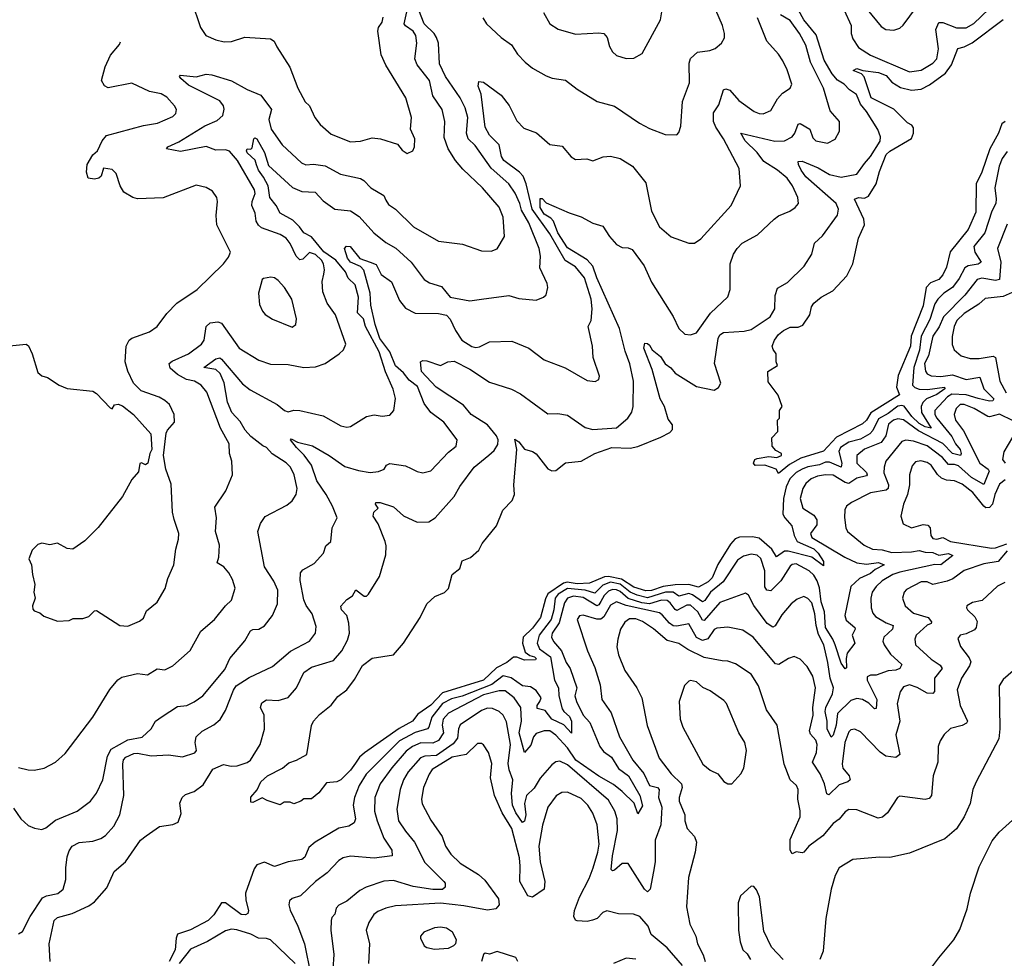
# Model space of a CAD drawing. Extents: x 1933546 to 2138868, y 524910 to 667279.
# Tile 183 of 256: x 1993551 to 1998590, y 621721 to 626525. Entities that reach past the tile are written whole.
import ezdxf

# ---------------------------------------------------------------- set-up
doc = ezdxf.new("R2010")
doc.units = 0

msp = doc.modelspace()

# ---------------------------------------------------------------- linework, layer by layer
at = {"layer": '0CON10XD'}
for points in [[(1997792.1, 626695), (1997960.3, 626490.3), (1997984.5, 626474.5), (1998025, 626472.2), (1998055, 626482.9), (1998072.1, 626497.9), (1998175, 626638.2)], [(1994431.2, 626621.2), (1994476, 626485), (1994503.8, 626445), (1994555, 626421.9), (1994598.3, 626411.7), (1994635, 626414.2), (1994704.3, 626435.7), (1994835, 626428.2), (1994854.4, 626415), (1994866.9, 626386.9), (1994933.3, 626283.3), (1994974.5, 626175), (1995012, 626105), (1995034.2, 626084.2), (1995061.4, 626025), (1995088.6, 625988.6), (1995145, 625940), (1995245, 625901.1), (1995295, 625903.3), (1995355, 625921.4), (1995397.5, 625915), (1995485, 625888), (1995508.3, 625858.3), (1995535, 625840), (1995563.3, 625855), (1995572, 625875), (1995573.8, 625915), (1995552, 625965), (1995557.3, 626025), (1995528.2, 626125), (1995425, 626292), (1995402.1, 626345), (1995383.7, 626466.3), (1995386.9, 626485), (1995406.4, 626513.6), (1995411.5, 626538.5)], [(1996495, 624305.6), (1996582.5, 624335), (1996675, 624332.7), (1996715, 624340), (1996831.9, 624388.1), (1996878.3, 624411.7), (1996891.7, 624428.3), (1996892.3, 624452.3), (1996870, 624480), (1996850.8, 624545), (1996829.2, 624585), (1996787.7, 624735), (1996745, 624843.3), (1996750, 624870), (1996765, 624867.8), (1996775, 624858.9), (1996788.2, 624835), (1996831.5, 624801.5), (1996854.1, 624764.1), (1996884.1, 624744.1), (1996905, 624716.5), (1997015, 624648.5), (1997105, 624630), (1997127.7, 624642.3), (1997140, 624665), (1997107.9, 624765), (1997125, 624893.8), (1997135, 624912.9), (1997153.8, 624925), (1997259.2, 624930.8), (1997295, 624940.4), (1997391.1, 625005), (1997416.4, 625045), (1997416.9, 625113.1), (1997429.5, 625150.5), (1997480.2, 625179.8), (1997565.3, 625264.7), (1997605.4, 625325), (1997619.1, 625380.9), (1997660.5, 625419.5), (1997736.2, 625525), (1997741.5, 625555), (1997730.4, 625585), (1997575, 625721.2), (1997551, 625755), (1997536.1, 625785), (1997535, 625800), (1997555, 625801.3), (1997637.8, 625767.8), (1997695, 625732.3), (1997755, 625719), (1997835.2, 625734.8), (1997875, 625789.5), (1997905.3, 625825), (1997955, 625903.8), (1997956.3, 625926.3), (1997942.8, 625962.8), (1997884.6, 626055), (1997853.4, 626093.4), (1997833.2, 626143.2), (1997797.2, 626167.2), (1997770.7, 626195), (1997735.7, 626215.7), (1997708.6, 626248.6), (1997667.8, 626317.8), (1997627.9, 626447.9), (1997563.5, 626525), (1997519, 626609)], [(1993545, 622698.5), (1993594.4, 622685.6), (1993625.5, 622684.5), (1993676.7, 622695), (1993734.1, 622725.9), (1993785, 622768.8), (1993925.4, 622954.6), (1994012.3, 623097.7), (1994053.5, 623146.5), (1994075, 623160), (1994155, 623178.6), (1994205, 623171.4), (1994255, 623203.3), (1994295, 623197.1), (1994335, 623218.1), (1994423.4, 623296.6), (1994479.2, 623395), (1994549.2, 623455), (1994604, 623526), (1994635, 623554.2), (1994654.2, 623615), (1994640.9, 623660.9), (1994621.9, 623695), (1994596.9, 623725), (1994561.4, 623745), (1994570.9, 623775), (1994573.8, 623835), (1994553.5, 623905), (1994557.9, 623975), (1994550.3, 624029.7), (1994606.1, 624113.9), (1994640.6, 624195), (1994637.1, 624265), (1994624.4, 624305), (1994623.1, 624355), (1994578.9, 624435), (1994508.3, 624618.3), (1994479.4, 624655), (1994445.5, 624674.5), (1994405, 624684.4), (1994359, 624709), (1994322.3, 624742.3), (1994316.2, 624765), (1994332, 624778), (1994414.8, 624815.2), (1994481.5, 624865), (1994495.4, 624885), (1994505.6, 624955), (1994525.7, 624974.3), (1994565, 624978.5), (1994585, 624971.9), (1994674.8, 624844.8), (1994775, 624782.2), (1994835, 624761.5), (1994925, 624761.2), (1995005, 624744.4), (1995065, 624748.1), (1995114.5, 624765.5), (1995186.7, 624815), (1995208.8, 624835), (1995220, 624865), (1995167.3, 625015), (1995124.5, 625075), (1995102.7, 625132.7), (1995098.8, 625185), (1995107.6, 625222.4), (1995111.3, 625245), (1995106.4, 625275), (1995095.2, 625295), (1995065, 625323.2), (1995035, 625334.6), (1995000.5, 625299.5), (1994985, 625296.2), (1994965.5, 625315.5), (1994935, 625380.6), (1994915, 625406.5), (1994885, 625425.4), (1994789.4, 625459.4), (1994773, 625473), (1994761.2, 625495), (1994757.3, 625535), (1994739.1, 625575), (1994740.6, 625595), (1994756.3, 625635), (1994753.1, 625655), (1994665.8, 625805), (1994625, 625852.7), (1994605, 625859.6), (1994555, 625858.4), (1994505.8, 625875.8), (1994375, 625850.7), (1994303.3, 625865), (1994310, 625875), (1994365, 625900), (1994498.3, 625981.7), (1994561.3, 626008.7), (1994591.4, 626035), (1994597.4, 626067.4), (1994593.6, 626085), (1994575, 626110.4), (1994415, 626190), (1994376.7, 626225), (1994369.2, 626235), (1994375, 626242), (1994455, 626232.5), (1994505, 626246.4), (1994535, 626243.8), (1994635, 626212.8), (1994715, 626168.7), (1994785, 626138.9), (1994840.5, 626065), (1994826.7, 626015), (1994838.8, 625965), (1994895, 625885.4), (1994993.5, 625793.5), (1995015, 625782.9), (1995055.4, 625785.4), (1995115, 625776.9), (1995194, 625734), (1995295, 625711.8), (1995312.4, 625702.4), (1995349.2, 625665), (1995414.3, 625625), (1995425, 625602.5), (1995439.4, 625579.4), (1995475, 625555.6), (1995566.9, 625465), (1995695, 625392.2), (1995816.9, 625376.9), (1995915, 625343.1), (1995965, 625340), (1995995, 625353.3), (1996033.1, 625415), (1996025.6, 625515), (1996005.7, 625565.7), (1995919.5, 625665), (1995819.9, 625759.9), (1995782, 625805), (1995743.8, 625865), (1995723.3, 625923.3), (1995726.4, 626005), (1995712.8, 626065), (1995666.5, 626136.5), (1995648.2, 626215), (1995585.2, 626295.2), (1995573.4, 626325), (1995583.9, 626405), (1995578, 626445), (1995565, 626467.5), (1995525, 626493.6), (1995518.2, 626505), (1995532.7, 626565)], [(1995914.2, 625094.2), (1996055, 625114.5), (1996105, 625099.2), (1996195, 625089.2), (1996232.5, 625105), (1996245, 625117.5), (1996253.8, 625155), (1996251.2, 625175), (1996213.5, 625255), (1996217.1, 625315), (1996210, 625355), (1996156.7, 625485), (1996120.2, 625550.2), (1996111.1, 625585), (1996086.7, 625636.7), (1996055, 625685.3), (1995964.7, 625765), (1995882.2, 625882.2), (1995846.4, 625916.4), (1995837.4, 625945), (1995844.3, 626025), (1995830.7, 626075), (1995805.4, 626125.4), (1995730.9, 626235), (1995700.3, 626300.3), (1995694.2, 626405), (1995685.1, 626435.1), (1995673.2, 626455), (1995621.8, 626505), (1995594.3, 626575)], [(1995922.2, 626535), (1995941.1, 626505), (1996015, 626433.5), (1996067.5, 626397.5), (1996098.8, 626348.8), (1996138.2, 626308.2), (1996175, 626277.1), (1996245, 626238.6), (1996275.7, 626225.7), (1996345, 626215.7), (1996405, 626170.5), (1996507.4, 626107.4), (1996595, 626082.9), (1996723.8, 625995), (1996775, 625968.6), (1996855, 625937.5), (1996915, 625936.7), (1996925, 625947.5), (1996935, 625980), (1996943.2, 626106.8), (1996978.3, 626201.7), (1996977, 626303), (1996985, 626327.5), (1997020, 626360), (1997083, 626367), (1997111.2, 626378.8), (1997143.3, 626405), (1997157.7, 626432.3), (1997158.6, 626455), (1997148.1, 626495), (1997113.4, 626573.4)], [(1996231.5, 626561.5), (1996265, 626504), (1996307.2, 626477.2), (1996395, 626450.6), (1996515, 626458.6), (1996540, 626455), (1996557.5, 626435), (1996569.1, 626389.1), (1996585, 626361.2), (1996605, 626342), (1996655, 626326), (1996695, 626329.2), (1996737.5, 626352.5), (1996831.4, 626525), (1996837.1, 626565)], [(1997770.5, 626575), (1997806.4, 626495), (1997806.7, 626455), (1997815, 626427.1), (1997843.9, 626383.9), (1997905, 626344.4), (1998105, 626259.3), (1998165, 626266.9), (1998225, 626303.3), (1998244, 626325), (1998253.6, 626376.4), (1998238.9, 626475), (1998255, 626510.6), (1998275, 626510.8), (1998345, 626483.4), (1998395, 626484.1), (1998435, 626506), (1998511.4, 626578.6)], [(1993545, 621845.6), (1993565, 621857.5), (1993605.4, 621935), (1993669, 622031), (1993688.6, 622041.4), (1993747, 622053), (1993773.8, 622075), (1993788.2, 622125), (1993787.7, 622185), (1993795, 622240), (1993805, 622272), (1993820.6, 622295), (1993855, 622314.5), (1993925, 622320), (1993966.5, 622333.5), (1993991.1, 622348.9), (1994032.7, 622397.3), (1994064, 622455), (1994084.7, 622554.7), (1994078.9, 622715), (1994083, 622737), (1994095, 622751.2), (1994135, 622769.2), (1994155, 622770.8), (1994225, 622757.5), (1994313.1, 622763.1), (1994385, 622752.5), (1994446.9, 622773.1), (1994456.2, 622785), (1994449.2, 622825), (1994454.7, 622855.3), (1994485, 622883.1), (1994545, 622916.7), (1994576.6, 622943.4), (1994605, 622990), (1994645, 623094.3), (1994659.6, 623115), (1994725, 623157.7), (1994845, 623214.5), (1994937.6, 623292.4), (1995035, 623344.4), (1995064.5, 623385), (1995069.2, 623419.2), (1995047.5, 623485), (1995017.2, 623527.2), (1995005.2, 623555.2), (1994986.2, 623655), (1994988.9, 623695), (1994999.8, 623710.2), (1995058.9, 623741.1), (1995106, 623794), (1995118.3, 623831.7), (1995144, 623855), (1995150, 623925), (1995175.5, 623975), (1995151.9, 624035), (1995119.6, 624095), (1995072.2, 624165), (1995044, 624245), (1995006.8, 624296.8), (1994967.3, 624335), (1994937.5, 624375), (1994940.7, 624379.3), (1994973.5, 624363.5), (1995050, 624345), (1995135, 624295.4), (1995215, 624238.8), (1995285, 624217.7), (1995345, 624207.8), (1995387.9, 624212.1), (1995415.8, 624224.2), (1995428, 624245), (1995445, 624254.3), (1995525, 624242.2), (1995555, 624228.6), (1995585, 624212.9), (1995615, 624205.8), (1995655, 624215.8), (1995745, 624312), (1995785, 624343.3), (1995790, 624375), (1995721.5, 624465), (1995654.7, 624515), (1995621.5, 624561.5), (1995587.9, 624647.9), (1995545, 624680.7), (1995515, 624717.9), (1995475, 624753.3), (1995445.4, 624825), (1995395, 624893.2), (1995370.6, 624965), (1995349.2, 625065), (1995345.8, 625125.8), (1995313.3, 625243.3), (1995295, 625261.6), (1995243.9, 625285), (1995229.1, 625305), (1995213.3, 625355), (1995223.2, 625366.8), (1995242.5, 625365), (1995292.4, 625302.4), (1995345.4, 625284.6), (1995375, 625272.6), (1995401.7, 625221.7), (1995453.8, 625183.8), (1995495, 625088), (1995525, 625048.8), (1995575, 625022.9), (1995695, 625022.3), (1995735, 625013.2), (1995755, 624993.3), (1995782, 624935), (1995814.8, 624884.8), (1995865, 624852.2), (1995885, 624847.1), (1995905, 624850.8), (1995955, 624876.7), (1996069.7, 624879.7), (1996156.2, 624845), (1996235, 624784.3), (1996343.6, 624743.6), (1996455, 624678.8), (1996495.8, 624674.2), (1996515, 624683.3), (1996519.3, 624700.7), (1996485.7, 624795.7), (1996482.5, 624855), (1996460.6, 624955), (1996475.6, 624985), (1996481.5, 625045), (1996475.7, 625095), (1996441.9, 625205), (1996395, 625260.8), (1996343.4, 625293.4), (1996265, 625429.3), (1996174.1, 625555), (1996142.8, 625685), (1996127.3, 625725), (1996109.5, 625745), (1996028.6, 625805), (1996017.4, 625825), (1996004.3, 625884.3), (1995955, 625933.8), (1995932.7, 625975), (1995913.3, 626145), (1995897.5, 626185), (1995900.8, 626209.2), (1995925, 626205.8), (1996015, 626138.5), (1996056, 626086), (1996095, 626008), (1996130.7, 625970.7), (1996197, 625947), (1996265, 625886), (1996327.8, 625877.8), (1996374.3, 625824.3), (1996395, 625810), (1996453.9, 625813.9), (1996485, 625803.8), (1996537.3, 625822.7), (1996575, 625827.1), (1996624.5, 625814.5), (1996688, 625775), (1996755, 625690), (1996784.6, 625544.6), (1996825.7, 625465), (1996885, 625413.5), (1996975, 625381.4), (1997005, 625380.8), (1997037, 625403), (1997192.9, 625575), (1997239.4, 625675), (1997233.1, 625763.1), (1997152.7, 625915), (1997113.5, 625975), (1997102.6, 626005), (1997101.2, 626048.8), (1997129.7, 626090.3), (1997153.4, 626166.6), (1997165, 626172.2), (1997185, 626165.4), (1997232.3, 626112.3), (1997310, 626055), (1997335, 626044.5), (1997356.8, 626043.2), (1997395, 626061.2), (1997429.1, 626120.9), (1997455, 626148.6), (1997494.4, 626175.6), (1997502.5, 626195), (1997479.3, 626269.3), (1997456.9, 626315), (1997435, 626349.2), (1997375, 626415.7), (1997326.5, 626535)], [(1993707.5, 621705), (1993701.9, 621795), (1993728.6, 621915), (1993745, 621930.6), (1993819.2, 621950.8), (1993905, 621989.5), (1993935, 622010.5), (1993997.4, 622082.6), (1994034.4, 622165), (1994092.3, 622215), (1994170.5, 622325), (1994198.3, 622348.3), (1994267.5, 622395), (1994335, 622405.8), (1994362.9, 622417.1), (1994378.5, 622461.5), (1994370.8, 622515), (1994382.9, 622545), (1994400.5, 622559.5), (1994444.8, 622575.2), (1994491.2, 622608.8), (1994540.2, 622689.8), (1994595, 622712.7), (1994634, 622704), (1994665, 622706.9), (1994715, 622722.7), (1994733.3, 622735), (1994781.8, 622815), (1994805, 622893.3), (1994801.8, 622965), (1994784, 623005), (1994790.4, 623029.6), (1994815, 623044.4), (1994875, 623040.5), (1994925, 623055.5), (1994967.5, 623105), (1995006, 623184), (1995045, 623211.1), (1995158.1, 623245), (1995200, 623295), (1995229.7, 623350.3), (1995238.9, 623385), (1995236.3, 623436.3), (1995225.6, 623475), (1995198.1, 623505), (1995195.7, 623524.3), (1995225, 623558), (1995255, 623576), (1995272.1, 623607.9), (1995315, 623574.4), (1995325.5, 623574.5), (1995336.2, 623585), (1995392, 623675), (1995424.4, 623785.6), (1995427.2, 623832.8), (1995422.5, 623855), (1995385.7, 623945), (1995360.5, 623985), (1995364.2, 624005), (1995385.5, 624025), (1995372, 624045), (1995373.3, 624055), (1995395.7, 624054.3), (1995465, 624031.5), (1995515.3, 623985.3), (1995585, 623953.1), (1995645, 623955.7), (1995678, 623975), (1995774.5, 624085), (1995803.1, 624136.9), (1995877.8, 624235), (1995953, 624297), (1995979.6, 624320.4), (1995998.9, 624351.1), (1996000, 624375), (1995991, 624395), (1995945, 624452.5), (1995862.3, 624505), (1995821.9, 624551.9), (1995682.2, 624645), (1995608, 624725), (1995602.5, 624775), (1995615, 624781.4), (1995635, 624780), (1995705, 624756.2), (1995742.5, 624775), (1995775, 624777.8), (1995855, 624736.7), (1995955, 624670), (1996068.8, 624635), (1996115, 624610.9), (1996255, 624507.8), (1996305, 624509.4), (1996355, 624501.1), (1996445, 624437.7), (1996485, 624427.7), (1996605, 624437.1), (1996663.5, 624485), (1996684, 624516), (1996690.4, 624545), (1996692.7, 624675), (1996673.3, 624763.3), (1996649.6, 624829.6), (1996620.2, 624945), (1996504.5, 625204.5), (1996484.4, 625264.4), (1996455.6, 625295.6), (1996355, 625358.3), (1996305.1, 625435), (1996283.6, 625493.6), (1996269.7, 625509.7), (1996235, 625529.6), (1996215, 625564.6), (1996215, 625610), (1996225, 625610), (1996245, 625587.5), (1996363.6, 625536.4), (1996425, 625515.6), (1996483.6, 625483.6), (1996535, 625467.8), (1996570, 625415), (1996605.8, 625375), (1996635, 625358.6), (1996665, 625357.5), (1996685, 625349.2), (1996746.4, 625266.4), (1996785, 625182.5), (1996895.5, 625005.5), (1996924.3, 624945), (1996955, 624916), (1996985, 624912), (1997015, 624922), (1997086.1, 625023.9), (1997175, 625106.2), (1997186.7, 625145), (1997187.3, 625275), (1997204.6, 625325), (1997223.8, 625355), (1997248.6, 625381.4), (1997326.9, 625425), (1997412.9, 625505), (1997435, 625521.9), (1997493.3, 625545), (1997520, 625565), (1997536.2, 625585), (1997534, 625615), (1997505.4, 625675), (1997478.2, 625715), (1997430, 625755), (1997359.1, 625799.1), (1997325.7, 625845.7), (1997264.8, 625905), (1997241.9, 625945), (1997415, 625903), (1997465, 625904.8), (1997505, 625925.3), (1997518.8, 625945), (1997535, 625990), (1997545, 625994.4), (1997595.2, 625965.2), (1997611.1, 625921.1), (1997625, 625905.8), (1997685, 625892.9), (1997725, 625914), (1997746.9, 625955), (1997746.7, 626005), (1997699.5, 626059.5), (1997665.2, 626175.2), (1997598.7, 626308.7), (1997574.8, 626395), (1997541.9, 626455), (1997495, 626521.3), (1997445, 626550.7)], [(1998594.8, 626005.2), (1998577.3, 625992.7), (1998559.8, 625945), (1998516.2, 625865), (1998475.2, 625745), (1998445.8, 625685), (1998445, 625540), (1998405, 625452.2), (1998313.6, 625336.4), (1998295, 625258.8), (1998275, 625219.4), (1998255, 625196.2), (1998212.2, 625177.8), (1998190.2, 625155), (1998175, 625060.5), (1998112.9, 624905), (1998110.1, 624855), (1998046.9, 624705), (1998037.7, 624645), (1998054.3, 624605), (1997906.7, 624513.3), (1997885, 624475.3), (1997865, 624457.4), (1997731.7, 624388.3), (1997665, 624317.6), (1997548.9, 624281.1), (1997491.5, 624248.5), (1997435, 624202.5), (1997422.5, 624225), (1997365, 624245.7), (1997315, 624244), (1997306, 624255), (1997314.2, 624275), (1997325, 624279.5), (1997385, 624289.2), (1997425.9, 624284.1), (1997450, 624295), (1997450, 624305), (1997420.7, 624320.7), (1997403, 624343), (1997400, 624385), (1997431.7, 624418.3), (1997430, 624475), (1997440, 624485), (1997440, 624525), (1997452.5, 624545), (1997433.6, 624603.6), (1997382.3, 624672.3), (1997380, 624725), (1997430, 624755), (1997422.5, 624775), (1997422.5, 624815), (1997406.7, 624836.7), (1997402.5, 624855), (1997414, 624885), (1997435, 624914), (1997460, 624935), (1997495, 624951.1), (1997535, 624952.2), (1997558.5, 624961.5), (1997594.5, 625015.5), (1997603.5, 625055), (1997615.6, 625075), (1997652.9, 625105), (1997713.1, 625136.9), (1997784.5, 625215), (1997815.4, 625275), (1997843.5, 625406.5), (1997873.9, 625476.1), (1997871.5, 625505), (1997823.7, 625606.3), (1997844.2, 625615.8), (1997875, 625611.9), (1997895, 625622.7), (1997934, 625685), (1997950.9, 625749.1), (1997985.4, 625835), (1998005, 625853), (1998115, 625918.2), (1998124.8, 625945), (1998125, 625972), (1998117.6, 625985), (1998095, 625998.1), (1998025, 626068.1), (1997908.2, 626125), (1997872.9, 626232.9), (1997859.2, 626249.2), (1997816.2, 626265), (1997835, 626275.4), (1997865.5, 626265.5), (1997947.1, 626255), (1997985, 626240.2), (1998015, 626206.2), (1998058.4, 626178.4), (1998115, 626164), (1998165, 626169.5), (1998207.6, 626192.4), (1998288.4, 626251.6), (1998319.3, 626295), (1998352.1, 626377.9), (1998385, 626386.9), (1998425, 626407.8), (1998585, 626525.7)], [(1993482.5, 624855), (1993583.8, 624863.8), (1993595.8, 624855.8), (1993615.9, 624815.9), (1993645, 624720), (1993665, 624702.5), (1993693.6, 624693.6), (1993754.3, 624654.3), (1993795, 624637.5), (1993925, 624624.2), (1993945, 624612.9), (1994015, 624538.8), (1994025, 624533.3), (1994036.7, 624553.3), (1994055, 624557.5), (1994078.3, 624548.3), (1994133.9, 624503.9), (1994222.5, 624405), (1994227.5, 624325), (1994217.5, 624305), (1994207.5, 624255), (1994195, 624247.5), (1994175, 624257.5), (1994167, 624253), (1994158.6, 624211.4), (1994125, 624172.5), (1994078, 624085), (1993953.2, 623926.8), (1993885, 623858.8), (1993824.2, 623815.8), (1993795, 623819.4), (1993745, 623845.6), (1993705, 623838), (1993665, 623846.2), (1993645, 623838.8), (1993615, 623810), (1993598.6, 623765), (1993612, 623735), (1993616.2, 623685), (1993628.8, 623635), (1993624, 623595), (1993630, 623565), (1993617.5, 623525), (1993618.3, 623508.3), (1993625, 623500), (1993655, 623490), (1993675, 623472.5), (1993745, 623447.5), (1993805, 623450), (1993825, 623460), (1993875, 623460), (1993905, 623470), (1993935, 623500), (1993945, 623501.2), (1994063.8, 623425), (1994105, 623420.8), (1994165, 623446), (1994185, 623462.5), (1994200.4, 623499.6), (1994255, 623543.8), (1994295.6, 623614.4), (1994310, 623665), (1994340.8, 623735), (1994350.5, 623815), (1994363.4, 623866.6), (1994365.5, 623895.5), (1994342.3, 623967.7), (1994333.3, 624005), (1994327.4, 624147.4), (1994300, 624225), (1994286.7, 624295), (1994300.7, 624409.3), (1994307.5, 624425), (1994343.8, 624465), (1994342.5, 624505), (1994317.5, 624555), (1994295, 624575.8), (1994265, 624592.5), (1994172.5, 624625), (1994133.8, 624665), (1994105, 624726.7), (1994091.1, 624775), (1994097.1, 624855), (1994112.5, 624885), (1994125, 624895.7), (1994215, 624927.1), (1994255, 624954.3), (1994305, 625020.8), (1994355.3, 625074.7), (1994460, 625145), (1994593.8, 625275), (1994620.5, 625309.5), (1994630, 625335), (1994560.5, 625475), (1994556.3, 625523.7), (1994564.4, 625594.4), (1994560, 625615), (1994538, 625648), (1994505, 625666.9), (1994455, 625678.1), (1994285, 625612.9), (1994155, 625608.2), (1994130, 625615), (1994085, 625642.5), (1994065.6, 625675), (1994045, 625737.5), (1994025, 625758.8), (1993980, 625765), (1993968.8, 625725), (1993955.7, 625714.3), (1993935, 625710), (1993902.5, 625715), (1993893.3, 625745), (1993896.2, 625785), (1993925, 625833.3), (1993948.8, 625855), (1993972.9, 625905), (1993995, 625932.5), (1994185, 625984.4), (1994257.5, 625995), (1994335, 626030), (1994351.2, 626045), (1994354, 626065), (1994344.2, 626085), (1994305, 626128.9), (1994275, 626145.6), (1994215, 626157.5), (1994125, 626200.8), (1994005, 626177.5), (1993985, 626186.2), (1993970, 626215), (1993988.1, 626285), (1994015.4, 626344.6), (1994061.7, 626398.3), (1994067.9, 626411.7)], [(1993519.3, 622489.3), (1993556.9, 622435), (1993595, 622400.6), (1993626.4, 622386.4), (1993665, 622381.1), (1993685, 622388.6), (1993735, 622427.8), (1993846, 622475), (1993914.3, 622525), (1993945, 622565.8), (1993976.8, 622635), (1994001, 622755), (1994019.1, 622790.9), (1994105, 622839.6), (1994177.4, 622852.6), (1994224.7, 622895.3), (1994245.8, 622935), (1994280.8, 622959.2), (1994359.2, 623010.8), (1994406.7, 623015), (1994445, 623033.1), (1994489.4, 623065), (1994601.2, 623198.8), (1994626.9, 623255), (1994704.1, 623345.9), (1994732.2, 623397.8), (1994745, 623404.4), (1994775, 623405.6), (1994805, 623422.9), (1994845.5, 623475), (1994870, 623535), (1994872.3, 623605), (1994852.3, 623652.3), (1994803.6, 623725), (1994770, 623905), (1994783.7, 623946.3), (1994807.4, 623982.6), (1994918.8, 624041.2), (1994945, 624062), (1994966.9, 624095), (1994971.1, 624125), (1994956.3, 624196.3), (1994938.1, 624235), (1994915, 624257.5), (1994843, 624303), (1994815, 624335.8), (1994795, 624343.6), (1994735, 624391.8), (1994705.3, 624425), (1994679.6, 624469.6), (1994637.7, 624515), (1994615, 624567.5), (1994597, 624667), (1994578.1, 624715), (1994554.5, 624734.5), (1994494.3, 624745), (1994555, 624788.8), (1994575, 624794.5), (1994585, 624787.3), (1994691.7, 624661.7), (1994730.1, 624630.1), (1994868.6, 624555), (1994906.7, 624525), (1994925, 624518.9), (1994955, 624526.2), (1994984.7, 624524.7), (1995105, 624497.5), (1995195, 624445.8), (1995225, 624439.2), (1995245, 624442.5), (1995325.5, 624494.5), (1995365, 624502.5), (1995405.9, 624495.9), (1995445, 624501.2), (1995466.2, 624525), (1995474.2, 624585.8), (1995462.5, 624635), (1995423.4, 624723.4), (1995390.7, 624825), (1995321.6, 624955), (1995310.9, 624995), (1995280.8, 625025), (1995285.2, 625104.8), (1995267.7, 625167.7), (1995231.6, 625201.6), (1995218.4, 625235), (1995168.8, 625295), (1995107.8, 625337.8), (1995045, 625414.8), (1995005, 625434.1), (1994983.7, 625465), (1994948.9, 625498.9), (1994884.6, 625534.6), (1994863.4, 625575), (1994832, 625615), (1994822.4, 625675), (1994799.9, 625719.9), (1994773, 625755), (1994762.9, 625782.9), (1994756.3, 625806.3), (1994715, 625844.7), (1994711.5, 625855), (1994715, 625864), (1994735, 625863.1), (1994741.1, 625868.9), (1994750.5, 625915), (1994755, 625920.6), (1994765, 625916.2), (1994804.2, 625845), (1994825, 625779.6), (1994947, 625667), (1994995, 625645.9), (1995062.8, 625642.8), (1995105, 625598.2), (1995165, 625555.7), (1995245, 625546.5), (1995288.6, 625518.6), (1995362.9, 625435), (1995425, 625385.4), (1995476.8, 625356.8), (1995554.4, 625285), (1995621.4, 625195), (1995648.8, 625178.8), (1995709.2, 625159.2), (1995754, 625105), (1995854.4, 625085.6), (1995914.2, 625094.2)], [(1998605, 625851.5), (1998578.4, 625815), (1998564.4, 625775), (1998541.7, 625665), (1998549.2, 625609.2), (1998546.2, 625585), (1998527, 625545), (1998490, 625435), (1998435, 625363.8), (1998439.2, 625335), (1998472.3, 625285), (1998456.7, 625273.3), (1998405, 625265.2), (1998388, 625255), (1998358.9, 625201.1), (1998324.6, 625155.4), (1998280.3, 625125), (1998250.3, 625095), (1998235, 625070.5), (1998208.5, 624991.5), (1998165.4, 624905), (1998155.7, 624834.3), (1998127.2, 624745), (1998120, 624655), (1998132.1, 624642.1), (1998155, 624633.9), (1998197.6, 624632.4), (1998283.8, 624643.8), (1998285.5, 624635.5), (1998245, 624606.8), (1998191.9, 624585), (1998173.6, 624566.4), (1998165.1, 624544.9), (1998166.6, 624515), (1998215.2, 624434.8), (1998185, 624442), (1998155, 624458.4), (1998117.3, 624495), (1998077.1, 624547.1), (1998065, 624551.5), (1998045, 624547.6), (1997995, 624509.1), (1997946.8, 624483.2), (1997917.2, 624422.8), (1997901.9, 624405), (1997855, 624378.6), (1997795, 624363), (1997752.4, 624335), (1997743.3, 624315), (1997758.2, 624255), (1997755.2, 624234.8), (1997695, 624261.4), (1997675, 624261.3), (1997643.8, 624246.2), (1997585, 624236.7), (1997555.3, 624225), (1997525, 624207.7), (1997493.4, 624175), (1997474.1, 624135), (1997460.3, 624075), (1997457.3, 623995), (1997467.2, 623975), (1997503.2, 623935), (1997514.4, 623885), (1997529.6, 623855), (1997615, 623816.7), (1997637.5, 623795), (1997665, 623751.4), (1997665, 623730), (1997605, 623773.7), (1997484.3, 623805.7), (1997465, 623805.3), (1997425, 623776.4), (1997401, 623815), (1997335, 623871.5), (1997300.9, 623879.1), (1997235, 623876.1), (1997212.5, 623867.5), (1997188.6, 623841.4), (1997123.6, 623736.4), (1997095, 623669.1), (1997075, 623648.6), (1997025, 623620), (1996975, 623634.9), (1996905, 623632.7), (1996845, 623624.2), (1996785, 623603.4), (1996755, 623602.5), (1996695, 623620.2), (1996631.8, 623661.8), (1996565, 623675.7), (1996545, 623672.9), (1996468.2, 623641.8), (1996405, 623638.2), (1996353.3, 623646.7), (1996335, 623641.8), (1996253.6, 623586.4), (1996241.7, 623561.7), (1996217.4, 623465), (1996175, 623410.5), (1996127.6, 623365), (1996124.7, 623335), (1996138.8, 623288.8), (1996161.3, 623271.3), (1996185.4, 623265), (1996194.3, 623255), (1996191.2, 623248.8), (1996135, 623246.4), (1996095, 623263.3), (1996078.3, 623261.7), (1996045.1, 623234.9), (1995991.7, 623208.3), (1995924.7, 623145), (1995715, 623079.4), (1995655, 623016.7), (1995589.3, 622970.7), (1995561.3, 622935), (1995493.2, 622896.8), (1995316.5, 622773.5), (1995290.1, 622749.9), (1995270.6, 622719.4), (1995245, 622684.3), (1995195, 622633.8), (1995175, 622624.2), (1995121.2, 622618.8), (1995081.7, 622568.3), (1995045, 622537.5), (1995005, 622537.5), (1994990, 622525), (1994955, 622512.5), (1994935, 622520), (1994905, 622520), (1994885, 622507.5), (1994818.3, 622528.3), (1994793, 622543), (1994745, 622518), (1994735, 622520), (1994734.8, 622545.2), (1994767.1, 622582.9), (1994785, 622624.3), (1994818.9, 622655), (1994895.8, 622694.2), (1994929, 622721), (1994968, 622735), (1995021.2, 622765), (1995045, 622912.5), (1995054.4, 622935), (1995085, 622969.2), (1995145, 623017.5), (1995179.1, 623060.9), (1995225, 623096), (1995265, 623148), (1995305, 623220), (1995355, 623258.1), (1995465, 623274.3), (1995515.5, 623334.5), (1995600.8, 623465), (1995634.2, 623535.8), (1995676.4, 623573.6), (1995725, 623593.3), (1995745.8, 623614.2), (1995764.2, 623685.8), (1995804.3, 623715.7), (1995815, 623755.8), (1995857.6, 623772.4), (1995900.3, 623809.7), (1995918.6, 623845), (1995990.8, 623935), (1996023.8, 624015), (1996071.2, 624065), (1996083.8, 624095), (1996080, 624145), (1996095.5, 624325.5), (1996085, 624378.8), (1996105.8, 624365), (1996135, 624326.7), (1996175, 624316), (1996195, 624302.5), (1996255, 624226.2), (1996275, 624216.2), (1996295, 624218.8), (1996345, 624256.7), (1996425, 624265.8), (1996495, 624305.6)], [(1998605, 625478.9), (1998554.7, 625355), (1998572.3, 625285), (1998564.7, 625195.3), (1998545, 625190.9), (1998475, 625202.7), (1998451.2, 625195), (1998388.8, 625115), (1998278.1, 625005), (1998257.3, 624952.7), (1998225.2, 624905), (1998202.6, 624805), (1998182.3, 624765), (1998186.5, 624726.5), (1998195, 624713.2), (1998215, 624703.2), (1998265, 624699.2), (1998325, 624708.2), (1998395, 624684.5), (1998465.2, 624695.2), (1998485, 624636.7), (1998536.4, 624585), (1998531.5, 624575), (1998515, 624572.1), (1998456.4, 624586.4), (1998395, 624604.9), (1998322, 624608), (1998300.2, 624595), (1998234.8, 624525), (1998234, 624505), (1998244.8, 624485), (1998321.5, 624391.5), (1998339.7, 624355), (1998364.5, 624325), (1998370.2, 624305), (1998366, 624294), (1998325, 624304.6), (1998276.3, 624356.3), (1998150.9, 624420.9), (1998075, 624476.5), (1998045, 624482.1), (1998022.8, 624475), (1997998, 624455), (1997984.4, 624395), (1997959.2, 624360.8), (1997875, 624327.9), (1997836, 624295), (1997835.8, 624255), (1997885, 624207.8), (1997889.1, 624195), (1997885, 624190.7), (1997835, 624179.4), (1997795, 624150.7), (1997775, 624155.9), (1997715, 624193.5), (1997675, 624196.2), (1997635, 624188.9)], [(1994945, 624952), (1994963.8, 624965), (1994968.1, 624995), (1994944.3, 625095), (1994906.7, 625155), (1994875, 625190.8), (1994855, 625204), (1994837.3, 625207.3), (1994798.6, 625201.4), (1994792, 625195), (1994774.3, 625125), (1994778.3, 625068.3), (1994793.4, 625033.4), (1994807, 625017), (1994845, 624992.9), (1994945, 624952)], [(1998630.9, 625129.1), (1998585, 625108.4), (1998492, 625098), (1998460.5, 625069.5), (1998385, 625021.7), (1998347.5, 624985), (1998333.6, 624955), (1998323.8, 624903.8), (1998322.7, 624862.7), (1998332.9, 624835), (1998370, 624805), (1998415, 624791.2), (1998460.9, 624790.9), (1998533.9, 624803.9), (1998545, 624796.9), (1998566.9, 624675), (1998599, 624615)], [(1998635, 624471.5), (1998565, 624507), (1998515, 624492.5), (1998505, 624494.7), (1998436.2, 624535), (1998385, 624555.6), (1998364.4, 624555), (1998343.2, 624535), (1998334.2, 624505), (1998340.6, 624475), (1998381.2, 624421.2), (1998465.7, 624255.7), (1998507.8, 624225), (1998512.4, 624215), (1998485, 624146.2), (1998422.2, 624182.2), (1998355, 624242.5), (1998335, 624249.2), (1998305, 624248.8), (1998274.3, 624284.3), (1998195, 624344.1), (1998125, 624368.5), (1998086.4, 624373.6), (1998065, 624367.1), (1997984.3, 624265.7), (1997974.7, 624235.3), (1997973.5, 624206.5), (1997997.6, 624145), (1997995.2, 624125), (1997985, 624117.4), (1997906.2, 624103.8), (1997808, 624055), (1997782, 624035), (1997773.3, 624016.7), (1997772.4, 623977.6), (1997778.9, 623925), (1997787.8, 623905), (1997873.5, 623835), (1997915, 623814.7), (1997965, 623812.2), (1998015, 623799), (1998115, 623801.9), (1998155, 623808.9), (1998185, 623799.5), (1998225, 623797.7), (1998255, 623785.2), (1998305, 623792.4), (1998327.5, 623782.5), (1998265, 623735.4), (1998235, 623736.5), (1998055, 623697.1), (1998020, 623685), (1997965, 623653.5), (1997934.1, 623625), (1997914.7, 623595), (1997907.8, 623565), (1997909.2, 623515), (1997917.7, 623487.7), (1997930.9, 623470.9), (1997985, 623438.6), (1998021.1, 623425), (1998017.3, 623405), (1997973.6, 623365), (1997967.7, 623345), (1997974.7, 623325), (1998007.6, 623277.6), (1998065.8, 623225), (1998054.7, 623205.3), (1998035, 623196.6), (1997995, 623192.2), (1997935, 623170.4), (1997905, 623170.8), (1997888.8, 623161.2), (1997887.5, 623145), (1997937.6, 623045), (1997935, 623000), (1997925, 622998.5), (1997896.9, 623026.9), (1997865, 623045.4), (1997835, 623050.6), (1997805, 623040.3), (1997736.3, 622975), (1997730.5, 622915), (1997715, 622863.1), (1997703.3, 622853.3), (1997684, 622895), (1997683.2, 622935), (1997672.8, 622985), (1997676.4, 623005), (1997710.8, 623075), (1997715.2, 623105), (1997698.3, 623155), (1997687.7, 623235), (1997666.5, 623325), (1997638.9, 623378.9), (1997627, 623425), (1997621.3, 623485), (1997605, 623540), (1997585, 623562.7), (1997565, 623572.2), (1997530.6, 623559.4), (1997499.4, 623535), (1997450.9, 623479.1), (1997417.4, 623422.6), (1997405, 623415.5), (1997376.1, 623435), (1997307.8, 623527.8), (1997280.7, 623580.7), (1997265, 623590), (1997135, 623541.9), (1997055, 623450.6), (1997045, 623451.1), (1997021.6, 623495), (1996985, 623528.5), (1996965, 623527.9), (1996915, 623502.1), (1996905, 623505.7), (1996880.9, 623540.9), (1996865, 623553.1), (1996835, 623553.6), (1996775.1, 623534.9), (1996735, 623540.2), (1996665, 623562), (1996625, 623598.1), (1996605, 623607.9), (1996585, 623608.5), (1996565, 623600.3), (1996541.8, 623578.2), (1996525, 623547.1), (1996515, 623530.2), (1996505, 623525.8), (1996435, 623567.6), (1996385, 623574.5), (1996355, 623565.2), (1996339.6, 623540.4), (1996312.3, 623437.7), (1996276, 623385), (1996273.2, 623365), (1996283, 623343), (1996324.8, 623295), (1996348.6, 623235), (1996369.1, 623205), (1996401.9, 623105), (1996393.1, 623065), (1996400.8, 623035), (1996435, 622965.5), (1996468.7, 622928.7), (1996520.5, 622805), (1996539.4, 622779.4), (1996579.8, 622749.8), (1996615, 622692.6), (1996666.7, 622655), (1996725.6, 622555), (1996739.2, 622500.8), (1996715, 622460), (1996695.3, 622515.3), (1996635, 622574.6), (1996590.4, 622610.4), (1996515, 622653.4), (1996398.2, 622735), (1996355, 622799), (1996295, 622863.4), (1996265, 622884.7), (1996235, 622885.4), (1996195, 622872.1), (1996181.6, 622855), (1996167.5, 622812.5), (1996134.2, 622774.2), (1996107.7, 622875), (1996120.1, 622935), (1996115.9, 623005), (1996082.3, 623055), (1996035, 623090), (1996005, 623090.2), (1995925, 623069.9), (1995745, 622976.5), (1995718.3, 622945), (1995713.7, 622915), (1995720.6, 622875), (1995695, 622835.2), (1995665, 622821.6), (1995605, 622823.8), (1995562, 622805), (1995528.8, 622781.2), (1995455, 622696), (1995395.9, 622615), (1995369.7, 622545), (1995367.8, 622475), (1995380.3, 622425), (1995415.5, 622335.5), (1995455.3, 622275), (1995458, 622245), (1995365.7, 622234.3), (1995245, 622243.1), (1995206, 622235), (1995185, 622221.9), (1995125, 622158.8), (1995064.5, 622115), (1994988.7, 622041.3), (1994945, 622027.1), (1994932, 622015), (1994928.6, 621995), (1994935, 621966.7), (1994975, 621886), (1995009.6, 621795), (1995041.2, 621635)], [(1998631.6, 624388.4), (1998587, 624313), (1998580.4, 624275), (1998594.6, 624255)], [(1998595, 624170.4), (1998565, 624148), (1998541.6, 624095), (1998529.8, 624045), (1998515, 624029.1), (1998495, 624027.4), (1998485, 624034.8), (1998428.4, 624105), (1998375, 624147.6), (1998335, 624165.8), (1998295, 624168.6), (1998269.2, 624179.2), (1998248.1, 624198.1), (1998215, 624245.3), (1998195, 624259), (1998163.1, 624266.9), (1998135, 624262.1), (1998118.5, 624241.5), (1998104.7, 624195), (1998104.6, 624145), (1998094.5, 624095), (1998075, 624046.2), (1998060, 623985), (1998073.3, 623945), (1998115, 623924.3), (1998175, 623941.5), (1998198.8, 623938.8), (1998211.5, 623925), (1998213.7, 623885), (1998225, 623870.6), (1998245, 623867.3), (1998275, 623875.3), (1998315, 623855.3), (1998525, 623820), (1998545, 623821.7), (1998603.1, 623843.1)], [(1997635, 624188.9), (1997602.1, 624175), (1997575, 624151.5), (1997559.1, 624125), (1997546, 624075), (1997559.6, 624025), (1997615, 623989.4), (1997630.2, 623965), (1997629.9, 623940.1), (1997598.2, 623895), (1997604.7, 623875), (1997774, 623774), (1997835, 623745.2), (1997885, 623738.6), (1997946.8, 623746.8), (1997975.6, 623735), (1997928.8, 623711.2), (1997905, 623691.3), (1997848.6, 623665), (1997804.7, 623625), (1997773.5, 623475), (1997781.5, 623451.5), (1997824.5, 623415), (1997827.1, 623405), (1997810.9, 623375), (1997824.5, 623335), (1997786.7, 623283.3), (1997780.9, 623255), (1997782.5, 623207.5), (1997775, 623202.5), (1997755, 623232), (1997723.8, 623325), (1997712.5, 623355), (1997674.3, 623415), (1997669.3, 623495), (1997653.1, 623545), (1997645, 623618.1), (1997633, 623653), (1997615, 623682.6), (1997591.8, 623705), (1997525, 623740.2), (1997505, 623737.3), (1997495, 623727.9), (1997446.6, 623653.4), (1997395, 623601.2), (1997375, 623605.5), (1997365, 623622), (1997364.4, 623705), (1997345, 623767.8), (1997325.2, 623785.2), (1997295, 623790.4), (1997255, 623778.9), (1997225, 623758.9), (1997152.2, 623647.8), (1997086.5, 623595), (1997057.7, 623552.3), (1997045.1, 623544.9), (1996995, 623581.3), (1996975, 623587.6), (1996925.2, 623575.2), (1996895, 623594.4), (1996855.9, 623595.9), (1996765, 623567), (1996710.5, 623580.5), (1996675, 623596), (1996625, 623636), (1996575, 623646.3), (1996535, 623631.1), (1996495, 623589.4), (1996445.1, 623605.1), (1996355, 623613.9), (1996306.2, 623585), (1996291.8, 623565), (1996285.3, 623504.7), (1996271.9, 623455), (1996210.1, 623375), (1996198.8, 623335), (1996211.6, 623305), (1996267.1, 623265), (1996289.1, 623145), (1996308.4, 623105), (1996310.5, 623065), (1996328.3, 622998.3), (1996335.3, 622985), (1996365, 622959.6), (1996375.7, 622935), (1996375.8, 622874.2), (1996336.8, 622916.8), (1996274.8, 622944.8), (1996240.2, 622990.2), (1996199.5, 622999.5), (1996199.1, 623015), (1996214, 623035), (1996219.3, 623055), (1996195, 623091.8), (1996165, 623110.8), (1996125, 623115.9), (1996067.3, 623157.3), (1996025, 623166.9), (1995967.1, 623122.9), (1995815, 623062.6), (1995760.8, 623049.2), (1995715.6, 623025), (1995659.9, 622955), (1995646, 622905), (1995638.1, 622895), (1995575, 622877.7), (1995495, 622834.5), (1995325, 622662.9), (1995289, 622605), (1995264.8, 622545), (1995258.4, 622505), (1995269.2, 622435), (1995263.6, 622415), (1995235, 622396.9), (1995185, 622387.6), (1995063.3, 622315), (1995031.6, 622288.4), (1995011.2, 622238.8), (1994996, 622226), (1994925, 622215.6), (1994855, 622190.9), (1994805, 622212.5), (1994765, 622198.9), (1994750.8, 622179.2), (1994706.9, 622055), (1994708.2, 622018.2), (1994723.1, 621965), (1994719.2, 621950.8), (1994706.4, 621943.6), (1994685, 621944.8), (1994605, 622004.2), (1994585, 622004.7), (1994545, 621944.2), (1994515.9, 621914.1), (1994425, 621866.2), (1994359.4, 621845), (1994351.5, 621825), (1994346.9, 621765), (1994315.7, 621704.3)], [(1998605, 623807.3), (1998558, 623752), (1998485, 623741), (1998385, 623706.7), (1998325.9, 623664.1), (1998298.1, 623651.9), (1998225, 623634.7), (1998195, 623647.3), (1998165, 623647.6), (1998090.4, 623609.6), (1998078.5, 623595), (1998069.5, 623565), (1998082.2, 623525), (1998125, 623487.4), (1998200.6, 623465), (1998217.1, 623442.9), (1998215.6, 623435), (1998195, 623426.4), (1998138.5, 623375), (1998131.8, 623355), (1998135.4, 623325), (1998215, 623251.8), (1998261.7, 623221.7), (1998271.3, 623205), (1998233.3, 623155), (1998233, 623087), (1998225, 623076.7), (1998195, 623078.2), (1998145, 623106.8), (1998105, 623120.8), (1998075, 623110.5), (1998056.5, 623085), (1998041.9, 623025), (1998056.2, 622935), (1998035.4, 622865), (1998055.5, 622764.5), (1998035, 622748.9), (1997984.4, 622755), (1997955, 622775.4), (1997855, 622880), (1997825, 622894.4), (1997805, 622891.4), (1997795, 622880), (1997774.8, 622825), (1997760.9, 622715), (1997764.6, 622695), (1997795.5, 622655), (1997800.6, 622635), (1997790, 622625), (1997745, 622608.8), (1997691.7, 622558.3), (1997682.2, 622562.2), (1997670.7, 622615), (1997648.3, 622665), (1997608.4, 622725), (1997629, 622775), (1997631.6, 622815), (1997625, 622837.8), (1997598.4, 622868.4), (1997593.1, 622885), (1997612.4, 622965), (1997610.7, 623005), (1997623.1, 623105), (1997610.4, 623165), (1997580.8, 623215), (1997545, 623252.9), (1997515, 623265.5), (1997485, 623256.5), (1997436.2, 623225), (1997418.8, 623228.8), (1997305, 623365.5), (1997251.3, 623401.3), (1997175, 623415.4), (1997118.3, 623411.7), (1997105, 623404.5), (1997073.1, 623356.9), (1997045, 623347.1), (1997015, 623363.8), (1996975, 623432.3), (1996915, 623421), (1996895, 623422.8), (1996876.1, 623436.1), (1996839.8, 623479.8), (1996825, 623488.7), (1996655, 623526.7), (1996605, 623545.7), (1996575, 623528.2), (1996540.3, 623469.7), (1996525, 623456.7), (1996505, 623456.7), (1996435, 623477.8), (1996415.7, 623474.3), (1996404.4, 623455), (1996456.9, 623295), (1996495, 623210), (1996521.7, 623121.7), (1996530, 623045), (1996577.7, 622977.7), (1996620.6, 622855), (1996689.7, 622735), (1996746.2, 622666.2), (1996775, 622606), (1996814.8, 622594.8), (1996824.6, 622585), (1996821, 622545), (1996838.3, 622495), (1996835.2, 622464.8), (1996831.6, 622405), (1996804.1, 622325), (1996802.7, 622215), (1996794.6, 622165), (1996778.5, 622075), (1996765, 622061.9), (1996748.9, 622075), (1996665, 622205.7), (1996635, 622206.7), (1996595, 622172.1), (1996585, 622168.9), (1996578.1, 622175), (1996584.8, 622245), (1996610.4, 622375), (1996609.3, 622435), (1996597.1, 622475), (1996565, 622530.6), (1996355, 622711.6), (1996315, 622729.6), (1996295, 622726.2), (1996275, 622711.8), (1996215, 622643.3), (1996185, 622592.5), (1996145, 622554.5), (1996134.2, 622514.2), (1996141.9, 622455), (1996135, 622422.9), (1996125, 622415.5), (1996089.7, 622465), (1996073.2, 622505), (1996068, 622565), (1996075.9, 622635), (1996056.2, 622686.2), (1996051.8, 622718.2), (1996063.8, 622815), (1996041.9, 622931.9), (1996025, 622965.7), (1996005.6, 622985), (1995970.5, 623000.5), (1995945, 623001.3), (1995915, 622990), (1995805, 622915.3), (1995796.7, 622895), (1995791.8, 622848.2), (1995770.5, 622819.5), (1995685, 622759.3), (1995624.6, 622755.4), (1995602.2, 622747.8), (1995539.8, 622675), (1995516.3, 622635), (1995498.3, 622585), (1995482, 622485), (1995490.3, 622425), (1995525, 622371.9)], [(1998592.5, 623645), (1998555, 623626.5), (1998476.6, 623553.4), (1998427.3, 623542.7), (1998398.8, 623525), (1998396.2, 623515), (1998402, 623505), (1998439.7, 623469.7), (1998450.5, 623445), (1998445.6, 623415), (1998436.9, 623403.1), (1998395, 623382.1), (1998363.8, 623375), (1998352.7, 623357.3), (1998366.6, 623316.6), (1998409.5, 623259.5), (1998418.3, 623238.3), (1998412.3, 623217.7), (1998371.8, 623155), (1998349.6, 623095), (1998364.2, 623015), (1998401.1, 622935), (1998396.9, 622925), (1998375, 622912.7), (1998315, 622898.1), (1998282.6, 622867.4), (1998261.9, 622835), (1998252.5, 622805), (1998250.5, 622725), (1998226.9, 622655), (1998218.1, 622555), (1998205, 622539.2), (1998185, 622533.3), (1998055, 622551.4), (1998044.2, 622545), (1997992.5, 622465), (1997966.4, 622443.6), (1997945, 622438.9), (1997835, 622481.1), (1997795, 622483.1), (1997775, 622470.6), (1997745, 622433.3), (1997715, 622411.2), (1997661.4, 622348.6), (1997589.1, 622295), (1997565, 622264.4), (1997555, 622260.6), (1997525, 622265.8), (1997505, 622256.7), (1997494.6, 622274.6), (1997495, 622330), (1997545.7, 622445.7), (1997546.1, 622476.1), (1997533.6, 622536.4), (1997535.8, 622585), (1997526, 622605), (1997494.7, 622634.7), (1997464.1, 622714.1), (1997427.1, 622915), (1997373.7, 622993.7), (1997331.5, 623115), (1997295.5, 623175), (1997215, 623228.9), (1997175, 623242.5), (1997146.2, 623243.8), (1997055, 623260.3), (1996971, 623301), (1996925, 623332.4), (1996865, 623348.4), (1996795, 623407.3), (1996738.8, 623445), (1996705, 623458.6), (1996672.1, 623457.9), (1996648.3, 623441.7), (1996626.1, 623405), (1996612.3, 623355), (1996607.1, 623315), (1996616.2, 623275), (1996648.5, 623195), (1996708.8, 623105), (1996734.6, 623055), (1996763.3, 622913.3), (1996824.6, 622745), (1996885, 622665.5), (1996938.9, 622615), (1996941.3, 622595), (1996926.2, 622545), (1996926.2, 622525), (1996954.5, 622455), (1996954.7, 622424.7)], [(1998660.8, 623215), (1998585, 623148), (1998563.6, 623116.4), (1998567.1, 622895), (1998562.2, 622845), (1998446.7, 622625), (1998428.6, 622585), (1998415, 622513.3), (1998384.3, 622445), (1998345, 622384), (1998285, 622333.1), (1998105, 622258.9), (1998005, 622237.5), (1997951.5, 622238.5), (1997815, 622226.7), (1997745, 622183.8), (1997724.7, 622145.3), (1997703.5, 622075), (1997676.7, 621925), (1997662.7, 621757.3), (1997646, 621715)], [(1997195, 622613.8), (1997242, 622665), (1997257.1, 622695), (1997270.6, 622785), (1997263.1, 622825), (1997232.2, 622875), (1997167.8, 623025), (1997155, 623040.8), (1997085, 623090), (1997047.4, 623107.4), (1997015, 623135.7), (1996985, 623143.3), (1996975, 623140), (1996953.1, 623116.9), (1996927.1, 623035), (1996930.6, 622945), (1996944.4, 622905), (1997048.1, 622715), (1997085, 622684.2), (1997123.3, 622665), (1997155, 622626.7), (1997175, 622613.8), (1997195, 622613.8)], [(1996942.9, 621685), (1996865.2, 621775.2), (1996783.5, 621843.5), (1996766.8, 621885), (1996725, 621935.6), (1996692.7, 621947.3), (1996615, 621948.6), (1996555.8, 621964.2), (1996536.2, 621955), (1996506.2, 621925), (1996483.3, 621916.7), (1996455, 621910), (1996405, 621913.1), (1996395, 621916), (1996386.9, 621935), (1996390.9, 621965), (1996416.1, 622033.9), (1996465, 622130), (1996485.4, 622184.6), (1996510.2, 622265), (1996516.1, 622305), (1996506.2, 622405), (1996485, 622464.2), (1996458.4, 622505), (1996425, 622538.9), (1996355, 622571.9), (1996325, 622570), (1996296.7, 622553.3), (1996253.5, 622495), (1996226.6, 622403.4), (1996208.1, 622295), (1996214.2, 622214.2), (1996239.5, 622115), (1996235.5, 622074.5), (1996175, 622034.3), (1996151.7, 622041.7), (1996111.7, 622115), (1996112.2, 622192.2), (1996109.8, 622235), (1996070.2, 622385), (1996020, 622465), (1995980.9, 622555), (1995961.6, 622645), (1995967.4, 622717.4), (1995950.8, 622775), (1995925, 622814.4), (1995915, 622820.6), (1995895, 622820), (1995836.5, 622765), (1995765, 622751.1), (1995662.9, 622687.1), (1995646.4, 622663.6), (1995617.2, 622595), (1995607.6, 622535), (1995611.7, 622511.7), (1995655, 622427.8), (1995713.9, 622345), (1995731.2, 622295), (1995758.5, 622255), (1995805, 622208.9), (1995899.5, 622149.5), (1995931, 622121), (1996001.5, 622025), (1996005.9, 621994.1), (1995988, 621975), (1995945, 621967.5), (1995825, 621989.5), (1995705, 622003.3), (1995475, 621990), (1995425, 621978.4), (1995385, 621961.1), (1995364.5, 621945), (1995337.7, 621905), (1995325.3, 621864.7), (1995341.4, 621795), (1995336.7, 621695)], [(1998174, 621615), (1998255, 621724), (1998332, 621815), (1998361.7, 621868.3), (1998400, 621975), (1998416.9, 622055), (1998460.7, 622189.3), (1998527.5, 622322.5), (1998563.7, 622366.3), (1998684, 622475)], [(1996954.7, 622424.7), (1996966.5, 622385), (1997005.5, 622345), (1997015.4, 622315), (1997008.5, 622265), (1996974.4, 622135), (1996964.4, 621985), (1996980, 621895), (1997011.1, 621835), (1997019.5, 621795), (1997049.6, 621739.6), (1997060, 621705)], [(1995525, 622371.9), (1995571.1, 622315), (1995625, 622212.1), (1995722.7, 622115), (1995729.4, 622105), (1995729.2, 622085), (1995715, 622074.1), (1995665, 622073.1), (1995565, 622087.8), (1995465, 622118.6), (1995415, 622115.5), (1995325, 622085.5), (1995291.8, 622068.2), (1995225, 622013.3), (1995185, 621993.1), (1995171.8, 621978.2), (1995165, 621946.2), (1995149.5, 621930.5), (1995145.6, 621915), (1995143.6, 621865), (1995159.8, 621739.8), (1995154.7, 621664.7)], [(1997458.8, 621715), (1997398.3, 621778.3), (1997359.2, 621860.8), (1997337.5, 622035), (1997322, 622072), (1997308.3, 622088.3), (1997295, 622090), (1997239.3, 622040.7), (1997228.8, 622005), (1997230, 621865), (1997238.6, 621805), (1997252.9, 621765), (1997274.5, 621744.5), (1997290.8, 621715)], [(1995675, 621767.1), (1995745, 621772.5), (1995773.9, 621786.1), (1995783.6, 621796.4), (1995786.7, 621815), (1995765.8, 621855), (1995735, 621875.6), (1995705, 621881.1), (1995675, 621877.5), (1995620, 621855), (1995603.3, 621835), (1995602.5, 621825), (1995621.2, 621785), (1995635, 621776), (1995675, 621767.1)], [(1994960.6, 621695), (1994835, 621815.2), (1994815, 621822.3), (1994773.8, 621823.8), (1994735, 621845.2), (1994662.7, 621867.3), (1994635, 621869.6), (1994605, 621862.3), (1994512.3, 621807.7), (1994425, 621768.5), (1994367.8, 621695)], [(1996100, 621705), (1996090, 621725), (1995995, 621756.7), (1995955, 621742.5), (1995933, 621747), (1995925, 621740), (1995914, 621705)], [(1996705, 621716.5), (1996655, 621721.5), (1996590, 621695)]]:
    msp.add_lwpolyline(points, dxfattribs=at)

doc.saveas('drawing.dxf')
